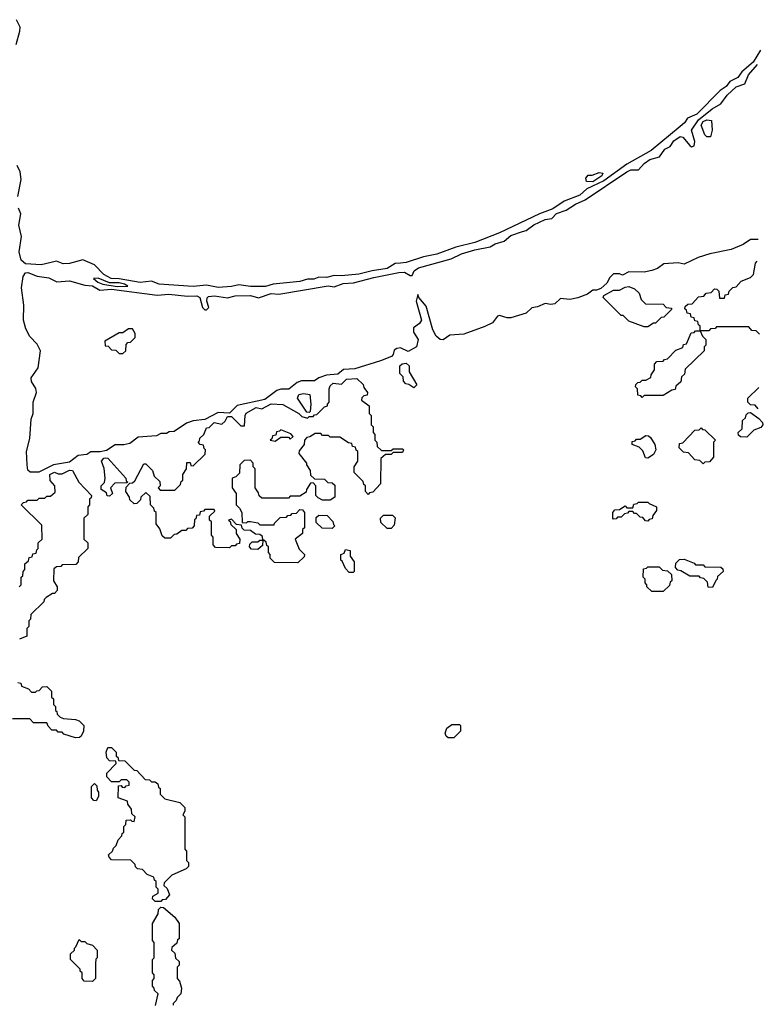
# Model space of a CAD drawing. Extents: x 2889633 to 3052318, y 540750 to 918690.
# Tile 209 of 256: x 2930942 to 2934815, y 732260 to 737435. Entities that reach past the tile are written whole.
import ezdxf

# ---------------------------------------------------------------- set-up
doc = ezdxf.new("R2010")
doc.units = 0

msp = doc.modelspace()

# ---------------------------------------------------------------- linework, layer by layer
at = {"layer": '0CON02XD'}
for points in [[(2930923.3, 737305), (2930943.8, 737375), (2930944, 737395), (2930926.2, 737435)], [(2934836.2, 737275), (2934798.9, 737211.1), (2934739.1, 737160.9), (2934718.1, 737131.9), (2934675, 737110), (2934655.9, 737084.1), (2934625, 737063.3), (2934501.7, 736938.3), (2934452.9, 736917.1), (2934437.4, 736892.6), (2934415, 736872.9), (2934261.8, 736748.2), (2934133.8, 736675), (2934012.5, 736587.5), (2933924.5, 736545.5), (2933887.4, 736512.6), (2933805, 736481.2), (2933745, 736440.8), (2933675, 736414.2), (2933465, 736315.6), (2933335.6, 736264.5), (2933235, 736238.6), (2933135, 736202.2), (2933065, 736189.4), (2932975, 736158.9), (2932945, 736155.6), (2932917, 736153), (2932875, 736126.9), (2932795, 736115.6), (2932725, 736097.8), (2932635, 736088.1), (2932595, 736090), (2932555, 736079.4), (2932515, 736082.5), (2932489.3, 736070.7), (2932455, 736071.4), (2932415, 736058.6), (2932275, 736044.3), (2932235, 736032.2), (2932155, 736032.9), (2932095, 736040.8), (2932055, 736031.9), (2931985, 736027.8), (2931925, 736040), (2931855, 736032.9), (2931675, 736044.5), (2931635, 736060), (2931575, 736054.5), (2931465, 736073.5), (2931422.5, 736075), (2931385, 736095.8), (2931336.1, 736146.1), (2931275, 736172.5), (2931205, 736153.8), (2931171.7, 736151.7), (2931135, 736166.7), (2931108.3, 736158.3), (2931055, 736146.2), (2930972.7, 736152.7), (2930950.5, 736170.5), (2930939.2, 736215), (2930952.5, 736295), (2930938.1, 736355), (2930947.5, 736415), (2930936, 736445)], [(2934111.7, 736091.7), (2934095, 736100), (2934065, 736100), (2934045, 736080), (2934029.3, 736050.7), (2933997.5, 736022.5), (2933975, 736013.3), (2933955, 736013.3), (2933927.5, 735992.5), (2933877.3, 735972.7), (2933835, 735963.8), (2933785, 735968.8), (2933755, 735941.2), (2933735, 735938), (2933705, 735943.3), (2933663.9, 735926.1), (2933635, 735921.2), (2933605, 735892), (2933525, 735867.5), (2933505, 735867.5), (2933465, 735880), (2933454.1, 735875.9), (2933427.5, 735842.5), (2933387.9, 735822.1), (2933277.9, 735782.1), (2933203.6, 735776.4), (2933168.3, 735751.7), (2933153.3, 735755), (2933131.7, 735771.7), (2933114, 735805), (2933079.5, 735929.6), (2933040, 735975), (2933035, 735990), (2933026.7, 735955), (2933054.2, 735855), (2933045, 735838.8), (2933012.5, 735815), (2933013, 735793), (2933036.7, 735755), (2933028.8, 735715), (2932985, 735691.4), (2932945, 735710), (2932925, 735707.5), (2932911.2, 735698.8), (2932906.2, 735675), (2932896.7, 735665), (2932838.7, 735641.3), (2932705, 735600.8), (2932645, 735596.2), (2932615, 735572), (2932555, 735566.2), (2932515, 735553.3), (2932492.3, 735537.7), (2932423.6, 735536.4), (2932401.7, 735528.3), (2932357.7, 735492.3), (2932315, 735493.8), (2932294.1, 735485.9), (2932230.8, 735439.2), (2932085, 735406.7), (2932045, 735367.5), (2931985, 735370), (2931916.2, 735333.8), (2931853.9, 735326.1), (2931820, 735315), (2931755, 735270), (2931728.3, 735268.3), (2931715, 735260), (2931685, 735260), (2931661.7, 735248.3), (2931565, 735240), (2931521.7, 735208.3), (2931489.5, 735200.4), (2931445, 735200), (2931399.3, 735170.7), (2931365, 735163.3), (2931317, 735163), (2931295, 735150), (2931250, 735145), (2931205, 735110), (2931120, 735095), (2931042.5, 735057.5), (2930997.3, 735057.3), (2930985, 735067.5), (2930982, 735095), (2930978.8, 735165), (2930996.1, 735233.9), (2931002.5, 735335), (2931012.5, 735365), (2931012.5, 735425), (2931030, 735475), (2931027, 735497), (2931003.6, 735533.6), (2931003, 735553), (2931040, 735605), (2931052.5, 735695), (2931035, 735730), (2930995, 735770), (2930975, 735810), (2930962, 735855), (2930963.3, 735935), (2930951.2, 736025), (2930960, 736085), (2930972.5, 736105), (2930985, 736106.7), (2931035, 736086.7), (2931095, 736078.8), (2931137, 736057), (2931205, 736062), (2931285, 736040), (2931325, 736035.7), (2931363.3, 736013.3), (2931425, 736018.8), (2931665, 735986.9), (2931726.9, 735993.1), (2931825, 735982), (2931873, 735983), (2931888.8, 735975), (2931903, 735923), (2931915, 735910), (2931925, 735910), (2931937, 735923), (2931926.2, 735956.2), (2931927.7, 735972.3), (2931935, 735980), (2931967, 735983), (2932035, 735974), (2932075, 735983.1), (2932155, 735985.7), (2932197.7, 735972.3), (2932265, 735995.6), (2932305, 735992.5), (2932564.5, 736035.5), (2932595, 736030.8), (2932642.4, 736047.6), (2932697.6, 736052.4), (2932805, 736080.6), (2932935, 736105.7), (2932965, 736107.5), (2932995, 736090), (2933005, 736090), (2933015.8, 736115), (2933038.9, 736131.1), (2933211.3, 736178.7), (2933265, 736204.5), (2933335, 736225.7), (2933415, 736241.2), (2933442.3, 736257.7), (2933489.7, 736270.3), (2933525, 736300.8), (2933585, 736321.2), (2933605, 736326.2), (2933645, 736357.5), (2933705, 736384), (2933739.2, 736390.8), (2933764.3, 736415.7), (2933815.7, 736434.3), (2933864.5, 736465.5), (2933915, 736487.5), (2934135, 736636), (2934155, 736645.8), (2934195, 736646.7), (2934225, 736680), (2934255, 736700), (2934306.1, 736713.9), (2934333.3, 736755), (2934361.7, 736768.3), (2934381.7, 736798.3), (2934415, 736821.2), (2934428.3, 736818.3), (2934465, 736773.3), (2934475, 736766.7), (2934488, 736772), (2934492, 736795), (2934474, 736855), (2934511.4, 736908.6), (2934583.1, 736966.9), (2934627.7, 736992.3), (2934661.5, 737038.5), (2934708.7, 737081.3), (2934755, 737097.5), (2934774, 737145), (2934821.3, 737198.7)], [(2934575, 736820), (2934555, 736820), (2934545, 736830), (2934525, 736880), (2934535, 736900), (2934555, 736908.8), (2934580, 736905), (2934582.5, 736855), (2934575, 736820)], [(2930932.9, 736505), (2930949.2, 736595), (2930944, 736635), (2930928.3, 736668.3)], [(2933955, 736582), (2933922.5, 736585), (2933918.3, 736601.7), (2933931.7, 736618.3), (2933951.7, 736618.3), (2933988.3, 736631.7), (2934008.3, 736628.3), (2934002.5, 736615), (2933955, 736582)], [(2934825, 736280), (2934785, 736280), (2934746.2, 736253.8), (2934682.3, 736227.7), (2934570, 736205), (2934510, 736185), (2934435, 736150), (2934405, 736157.5), (2934328.3, 736151.7), (2934295, 736127.5), (2934265, 736116.7), (2934225, 736107.5), (2934145, 736110), (2934111.7, 736091.7)], [(2934831.7, 735781.7), (2934815, 735800), (2934791.7, 735801.7), (2934775, 735820), (2934605, 735820), (2934598.3, 735811.7), (2934575, 735810), (2934565, 735800), (2934520, 735800), (2934531.7, 735771.7), (2934550, 735755), (2934550, 735725), (2934540, 735715), (2934540, 735695), (2934441.7, 735598.3), (2934438.3, 735571.7), (2934421.7, 735558.3), (2934418.3, 735531.7), (2934391.7, 735508.3), (2934388.3, 735491.7), (2934371.7, 735488.3), (2934325, 735460), (2934225, 735460), (2934215, 735450), (2934208.3, 735458.3), (2934191.7, 735461.7), (2934190, 735495), (2934180, 735505), (2934181.7, 735518.3), (2934191.7, 735528.3), (2934205, 735530), (2934215, 735540), (2934235, 735540), (2934260, 735555), (2934261.7, 735568.3), (2934280, 735595), (2934280, 735625), (2934291.7, 735638.3), (2934325, 735640), (2934331.7, 735648.3), (2934348.3, 735651.7), (2934391.7, 735698.3), (2934428.3, 735711.7), (2934431.7, 735728.3), (2934448.3, 735731.7), (2934471.7, 735788.3), (2934488.3, 735791.7), (2934495, 735800), (2934520, 735800), (2934520, 735825), (2934511.7, 735831.7), (2934508.3, 735848.3), (2934491.7, 735851.7), (2934488.3, 735868.3), (2934471.7, 735871.7), (2934468.3, 735888.3), (2934451.7, 735891.7), (2934448.3, 735908.3), (2934440, 735915), (2934441.7, 735928.3), (2934455, 735940), (2934478.3, 735941.7), (2934511.7, 735978.3), (2934538.3, 735981.7), (2934551.7, 735998.3), (2934578.3, 736001.7), (2934595, 736020), (2934608.3, 736018.3), (2934618.3, 736008.3), (2934621.7, 735971.7), (2934648.3, 735971.7), (2934651.7, 735988.3), (2934668.3, 735991.7), (2934671.7, 736008.3), (2934691.7, 736028.3), (2934708.3, 736031.7), (2934735, 736060), (2934785, 736080), (2934800, 736095), (2934810, 736155), (2934820, 736165)], [(2931455, 736032.2), (2931505, 736034), (2931510, 736035), (2931492.5, 736045), (2931465, 736052.5), (2931415, 736052.5), (2931355, 736076.7), (2931330, 736075), (2931352.5, 736055), (2931380, 736045), (2931455, 736032.2)], [(2934245, 735820), (2934225, 735820), (2934145, 735850), (2934115, 735880), (2934105, 735880), (2934017, 735967), (2934010, 735975), (2934012.5, 735985), (2934065, 736013.3), (2934096.4, 736013.6), (2934125, 736030), (2934145, 736032.5), (2934175, 736020), (2934198.3, 735998.3), (2934210, 735965), (2934231.7, 735941.7), (2934325, 735940), (2934341.7, 735921.7), (2934368.3, 735918.3), (2934368.3, 735911.7), (2934328.3, 735871.7), (2934315, 735870), (2934285, 735840), (2934275, 735840), (2934245, 735820)], [(2931485, 735680), (2931500, 735695), (2931501.7, 735728.3), (2931511.7, 735738.3), (2931525, 735740), (2931550, 735765), (2931550, 735785), (2931535, 735810), (2931515, 735810), (2931485, 735790), (2931465, 735790), (2931390, 735745), (2931391.7, 735721.7), (2931408.3, 735718.3), (2931425, 735700), (2931448.3, 735698.3), (2931465, 735680), (2931485, 735680)], [(2933015, 735500), (2932988.3, 735518.3), (2932971.7, 735521.7), (2932960, 735535), (2932958.3, 735558.3), (2932940, 735575), (2932940, 735615), (2932953, 735627), (2932975, 735630), (2932990, 735615), (2932990, 735585), (2933030, 735515), (2933015, 735500)], [(2932405, 734580), (2932281.7, 734581.7), (2932260, 734605), (2932260, 734625), (2932250, 734635), (2932250, 734665), (2932241.7, 734671.7), (2932238.3, 734688.3), (2932225, 734700), (2932220, 734700), (2932218.3, 734671.7), (2932195, 734650), (2932161.7, 734651.7), (2932150, 734665), (2932151.7, 734678.3), (2932165, 734690), (2932195, 734690), (2932205, 734700), (2932220, 734700), (2932218.3, 734718.3), (2932205, 734730), (2932181.7, 734731.7), (2932155, 734750), (2932121.7, 734751.7), (2932111.7, 734761.7), (2932108.3, 734778.3), (2932081.7, 734781.7), (2932055, 734810), (2932040, 734805), (2932048.3, 734798.3), (2932051.7, 734781.7), (2932080, 734755), (2932080, 734735), (2932100, 734705), (2932098.3, 734681.7), (2932081.7, 734678.3), (2932075, 734670), (2932055, 734670), (2932045, 734660), (2931971.7, 734661.7), (2931960, 734675), (2931960, 734715), (2931950, 734725), (2931950, 734795), (2931940, 734805), (2931940, 734825), (2931968.3, 734851.7), (2931965, 734860), (2931915, 734860), (2931908.3, 734851.7), (2931891.7, 734848.3), (2931888.3, 734831.7), (2931871.7, 734828.3), (2931868.3, 734811.7), (2931861.7, 734808.3), (2931860, 734775), (2931848.3, 734761.7), (2931825, 734760), (2931815, 734750), (2931795, 734750), (2931768.3, 734731.7), (2931755, 734730), (2931735, 734710), (2931705, 734710), (2931691.7, 734721.7), (2931678.3, 734758.3), (2931660, 734785), (2931660, 734845), (2931651.7, 734851.7), (2931648.3, 734868.3), (2931630, 734885), (2931628.3, 734928.3), (2931605, 734950), (2931580, 734925), (2931578.3, 734911.7), (2931558.3, 734891.7), (2931545, 734890), (2931521.7, 734911.7), (2931520, 734925), (2931500, 734955), (2931501.7, 734978.3), (2931521.7, 734998.3), (2931535, 735000), (2931548.3, 735011.7), (2931595, 735100), (2931605, 735100), (2931640, 735065), (2931650, 735035), (2931678.3, 735008.3), (2931680, 734985), (2931670, 734975), (2931681.7, 734961.7), (2931758.3, 734961.7), (2931788.3, 734991.7), (2931791.7, 735008.3), (2931800, 735015), (2931800, 735045), (2931820, 735075), (2931821.7, 735108.3), (2931838.3, 735108.3), (2931841.7, 735091.7), (2931855, 735090), (2931918.3, 735151.7), (2931920, 735175), (2931911.7, 735181.7), (2931908.3, 735198.3), (2931891.7, 735201.7), (2931880, 735215), (2931888.3, 735221.7), (2931890, 735235), (2931910, 735255), (2931925, 735290), (2931938.3, 735291.7), (2931965, 735317.5), (2932005, 735310), (2932022.5, 735325), (2932035, 735350), (2932055, 735350), (2932105, 735300), (2932125, 735300), (2932127.5, 735355), (2932133.6, 735366.4), (2932185, 735397.5), (2932215, 735390), (2932265, 735416.7), (2932325, 735412.5), (2932410, 735365), (2932425, 735350), (2932455, 735340), (2932465, 735350), (2932485, 735350), (2932491.7, 735358.3), (2932505, 735360), (2932545, 735400), (2932560, 735405), (2932560, 735415), (2932570, 735425), (2932570, 735495), (2932575, 735510), (2932590, 735525), (2932635, 735520), (2932660, 735545), (2932715, 735550), (2932748.3, 735518.3), (2932751.7, 735501.7), (2932770, 735475), (2932768.3, 735461.7), (2932751.7, 735458.3), (2932741.7, 735448.3), (2932740, 735435), (2932780, 735405), (2932780, 735365), (2932790, 735355), (2932790, 735305), (2932800, 735295), (2932800, 735265), (2932810, 735255), (2932810, 735225), (2932820, 735215), (2932821.7, 735191.7), (2932845, 735170), (2932895, 735170), (2932905, 735180), (2932955, 735180), (2932960, 735175), (2932955, 735160), (2932905, 735160), (2932895, 735150), (2932865, 735150), (2932841.7, 735128.3), (2932840, 734995), (2932798.3, 734951.7), (2932781.7, 734948.3), (2932775, 734940), (2932760, 734955), (2932760, 734985), (2932751.7, 734991.7), (2932748.3, 735008.3), (2932700, 735055), (2932700, 735085), (2932720, 735115), (2932720, 735165), (2932711.7, 735171.7), (2932708.3, 735188.3), (2932691.7, 735191.7), (2932688.3, 735208.3), (2932671.7, 735211.7), (2932625, 735240), (2932575, 735240), (2932565, 735250), (2932535, 735250), (2932525, 735260), (2932495, 735260), (2932468.3, 735241.7), (2932451.7, 735238.3), (2932440, 735225), (2932438.3, 735201.7), (2932411.7, 735168.3), (2932410, 735155), (2932450, 735105), (2932450, 735095), (2932470, 735065), (2932471.7, 735041.7), (2932491.7, 735021.7), (2932545, 735020), (2932561.7, 735001.7), (2932585, 735000), (2932598.3, 734988.3), (2932600, 734925), (2932575, 734910), (2932535, 734910), (2932511.7, 734921.7), (2932500, 734935), (2932500, 734985), (2932485, 735000), (2932471.7, 734998.3), (2932450, 734965), (2932448.3, 734951.7), (2932415, 734930), (2932365, 734930), (2932355, 734920), (2932215, 734920), (2932201.7, 734931.7), (2932198.3, 734948.3), (2932180, 734975), (2932180, 735075), (2932170, 735085), (2932170, 735105), (2932155, 735120), (2932121.7, 735118.3), (2932100, 735095), (2932098.3, 735051.7), (2932078.3, 735031.7), (2932060, 735025), (2932060, 734975), (2932080, 734945), (2932080, 734885), (2932098.3, 734868.3), (2932110, 734845), (2932111.7, 734791.7), (2932135, 734790), (2932142.5, 734797.5), (2932155, 734797.5), (2932195, 734790), (2932205, 734780), (2932280, 734780), (2932281.7, 734788.3), (2932311.7, 734818.3), (2932345, 734820), (2932351.7, 734828.3), (2932368.3, 734831.7), (2932375, 734840), (2932398.3, 734841.7), (2932415, 734860), (2932428.3, 734858.3), (2932440, 734845), (2932440, 734765), (2932430, 734755), (2932430, 734735), (2932390, 734705), (2932411.7, 734651.7), (2932440, 734625), (2932438.3, 734611.7), (2932405, 734580)], [(2934825, 735390), (2934808.3, 735408.3), (2934785, 735410), (2934770, 735425), (2934770, 735445), (2934828.3, 735501.7)], [(2932465, 735370), (2932451.7, 735371.7), (2932403.3, 735445), (2932410, 735465), (2932435, 735470), (2932467.5, 735465), (2932472.5, 735415), (2932470, 735375), (2932465, 735370)], [(2934765, 735240), (2934731.7, 735241.7), (2934721.7, 735251.7), (2934720, 735265), (2934740, 735285), (2934741.7, 735328.3), (2934758.3, 735341.7), (2934761.7, 735358.3), (2934771.7, 735368.3), (2934785, 735370), (2934828.3, 735338.3), (2934848.3, 735318.3), (2934850, 735305), (2934838.3, 735291.7), (2934801.7, 735278.3), (2934765, 735240)], [(2932285, 735220), (2932315, 735240), (2932355, 735240), (2932365, 735230), (2932380, 735245), (2932368.3, 735258.3), (2932315, 735280), (2932308.3, 735271.7), (2932291.7, 735268.3), (2932288.3, 735251.7), (2932271.7, 735248.3), (2932268.3, 735231.7), (2932260, 735225), (2932285, 735220)], [(2934535, 735100), (2934518.3, 735118.3), (2934491.7, 735121.7), (2934458.3, 735158.3), (2934431.7, 735161.7), (2934410, 735185), (2934411.7, 735208.3), (2934428.3, 735211.7), (2934491.7, 735278.3), (2934515, 735280), (2934525, 735290), (2934531.7, 735281.7), (2934545, 735280), (2934600, 735225), (2934590, 735215), (2934590, 735135), (2934568.3, 735111.7), (2934545, 735110), (2934535, 735100)], [(2934245, 735130), (2934231.7, 735131.7), (2934218.3, 735168.3), (2934198.3, 735188.3), (2934161.7, 735201.7), (2934161.7, 735218.3), (2934178.3, 735221.7), (2934185, 735230), (2934205, 735230), (2934235, 735250), (2934248.3, 735248.3), (2934258.3, 735238.3), (2934281.7, 735201.7), (2934287.5, 735175), (2934275, 735150), (2934245, 735130)], [(2931415, 734930), (2931401.7, 734931.7), (2931398.3, 734948.3), (2931370, 734965), (2931370, 734985), (2931388.3, 735001.7), (2931392.5, 735025), (2931386.4, 735076.4), (2931372.5, 735115), (2931385, 735130), (2931395, 735132.5), (2931405, 735130), (2931500, 735025), (2931501.7, 735011.7), (2931510, 735005), (2931505, 735000), (2931441.7, 734998.3), (2931420, 734975), (2931430, 734945), (2931415, 734930)], [(2930940, 734455), (2930950, 734465), (2930950, 734505), (2930958.3, 734511.7), (2930960, 734535), (2930970, 734545), (2930970, 734575), (2930988.3, 734591.7), (2930991.7, 734608.3), (2931008.3, 734611.7), (2931011.7, 734628.3), (2931028.3, 734631.7), (2931031.7, 734648.3), (2931040, 734655), (2931040, 734685), (2931060, 734705), (2931058.3, 734778.3), (2930950, 734885), (2930961.7, 734898.3), (2930978.3, 734901.7), (2930985, 734910), (2931035, 734910), (2931045, 734920), (2931075, 734920), (2931085, 734930), (2931105, 734930), (2931128.3, 734951.7), (2931127.5, 734985), (2931103, 735013), (2931100, 735045), (2931125, 735057.5), (2931145, 735047.5), (2931165, 735047.5), (2931205, 735067.5), (2931220, 735065), (2931253.6, 735003.6), (2931320, 734935), (2931318.3, 734921.7), (2931310, 734915), (2931310, 734885), (2931300, 734875), (2931300, 734835), (2931280, 734815), (2931280, 734705), (2931300, 734685), (2931300, 734655), (2931251.7, 734608.3), (2931250, 734585), (2931238.3, 734571.7), (2931165, 734570), (2931158.3, 734561.7), (2931135, 734560), (2931121.7, 734548.3), (2931120, 734485), (2931140, 734455), (2931140, 734435), (2931125, 734420), (2931115, 734420), (2931081.7, 734398.3), (2931071.7, 734388.3), (2931070, 734375), (2931001.7, 734308.3), (2931000, 734285), (2930990, 734275), (2930990, 734245), (2930980, 734235), (2930980, 734195), (2930941.7, 734178.3)], [(2934245, 734800), (2934231.7, 734801.7), (2934218.3, 734818.3), (2934205, 734820), (2934185, 734840), (2934175, 734840), (2934165, 734850), (2934145, 734850), (2934138.3, 734841.7), (2934121.7, 734838.3), (2934105, 734820), (2934085, 734820), (2934078.3, 734811.7), (2934065, 734810), (2934060, 734815), (2934060, 734845), (2934071.7, 734858.3), (2934095, 734860), (2934125, 734880), (2934135, 734870), (2934165, 734870), (2934171.7, 734888.3), (2934188.3, 734891.7), (2934195, 734900), (2934245, 734900), (2934251.7, 734891.7), (2934290, 734875), (2934290, 734855), (2934271.7, 734828.3), (2934268.3, 734811.7), (2934251.7, 734808.3), (2934245, 734800)], [(2932585, 734760), (2932531.7, 734761.7), (2932501.7, 734791.7), (2932501.7, 734818.3), (2932515, 734830), (2932558.3, 734828.3), (2932588.3, 734798.3), (2932591.7, 734781.7), (2932600, 734775), (2932585, 734760)], [(2932895, 734760), (2932875, 734760), (2932841.7, 734791.7), (2932840, 734815), (2932855, 734830), (2932901.7, 734831.7), (2932917, 734817), (2932911.7, 734778.3), (2932895, 734760)], [(2932695, 734530), (2932675, 734530), (2932655, 734550), (2932638.3, 734588.3), (2932630, 734595), (2932630, 734625), (2932648.3, 734631.7), (2932655, 734650), (2932680, 734645), (2932680, 734615), (2932700, 734585), (2932700, 734535), (2932695, 734530)], [(2934585, 734450), (2934561.7, 734451.7), (2934558.3, 734478.3), (2934538.3, 734498.3), (2934521.7, 734501.7), (2934515, 734510), (2934465, 734510), (2934418.3, 734538.3), (2934401.7, 734541.7), (2934390, 734555), (2934391.7, 734578.3), (2934411.7, 734598.3), (2934435, 734600), (2934488.3, 734578.3), (2934495, 734570), (2934535, 734570), (2934545, 734560), (2934628.3, 734558.3), (2934638.3, 734548.3), (2934640, 734535), (2934611.7, 734508.3), (2934610, 734495), (2934601.7, 734488.3), (2934585, 734450)], [(2934325, 734430), (2934265, 734430), (2934240, 734455), (2934240, 734465), (2934230, 734475), (2934230, 734495), (2934220, 734505), (2934221.7, 734548.3), (2934238.3, 734551.7), (2934245, 734560), (2934305, 734560), (2934321.7, 734541.7), (2934348.3, 734538.3), (2934368.3, 734518.3), (2934370, 734485), (2934361.7, 734478.3), (2934358.3, 734461.7), (2934325, 734430)], [(2930931.7, 733951.7), (2930948.3, 733948.3), (2930951.7, 733931.7), (2930988.3, 733918.3), (2931005, 733900), (2931025, 733900), (2931031.7, 733908.3), (2931045, 733910), (2931061.7, 733928.3), (2931085, 733930), (2931110, 733905), (2931110, 733875), (2931120, 733865), (2931120, 733835), (2931130, 733825), (2931130, 733805), (2931138.3, 733798.3), (2931140, 733785), (2931155, 733770), (2931173, 733763), (2931235, 733757.5), (2931255, 733750), (2931280, 733725), (2931277.5, 733695), (2931265, 733670), (2931257, 733663), (2931235, 733660), (2931175, 733680), (2931165, 733690), (2931145, 733690), (2931135, 733700), (2931111.7, 733701.7), (2931091.7, 733721.7), (2931085, 733740), (2931015, 733740), (2930995, 733760), (2930905, 733760)], [(2933225, 733660), (2933195, 733660), (2933185, 733670), (2933180, 733685), (2933188.3, 733711.7), (2933215, 733730), (2933255, 733730), (2933260, 733725), (2933260, 733695), (2933225, 733660)], [(2931685, 732800), (2931655, 732800), (2931640, 732815), (2931641.7, 732828.3), (2931670, 732845), (2931670, 732865), (2931660, 732875), (2931660, 732905), (2931651.7, 732911.7), (2931648.3, 732928.3), (2931611.7, 732941.7), (2931588.3, 732968.3), (2931561.7, 732971.7), (2931551.7, 732981.7), (2931550, 732995), (2931527, 733017), (2931425, 733020), (2931413, 733033), (2931410, 733045), (2931430, 733065), (2931435, 733080), (2931450, 733095), (2931460, 733125), (2931480, 733145), (2931481.7, 733158.3), (2931490, 733165), (2931490, 733195), (2931500, 733205), (2931501.7, 733228.3), (2931525, 733230), (2931531.7, 733221.7), (2931545, 733220), (2931550, 733245), (2931531.7, 733261.7), (2931530, 733285), (2931511.7, 733311.7), (2931508.3, 733328.3), (2931460, 733345), (2931461.7, 733408.3), (2931475, 733410), (2931481.7, 733401.7), (2931495, 733400), (2931501.7, 733408.3), (2931518.3, 733411.7), (2931518.3, 733428.3), (2931505, 733440), (2931475, 733440), (2931465, 733430), (2931425, 733430), (2931400, 733455), (2931400, 733475), (2931450, 733525), (2931448.3, 733538.3), (2931415, 733540), (2931400, 733555), (2931397.5, 733585), (2931405, 733610), (2931425, 733610), (2931450, 733585), (2931450, 733565), (2931458.3, 733558.3), (2931461.7, 733541.7), (2931495, 733540), (2931545, 733490), (2931558.3, 733488.3), (2931601.7, 733441.7), (2931625, 733440), (2931635, 733430), (2931655, 733430), (2931668.3, 733418.3), (2931671.7, 733401.7), (2931680, 733395), (2931680, 733365), (2931705, 733340), (2931785, 733320), (2931810, 733295), (2931810, 733275), (2931800, 733255), (2931810, 733245), (2931810, 733075), (2931820, 733065), (2931820, 733015), (2931830, 733005), (2931830, 732985), (2931818.3, 732971.7), (2931741.7, 732938.3), (2931701.7, 732898.3), (2931700, 732885), (2931718.3, 732868.3), (2931730, 732835), (2931708.3, 732811.7), (2931691.7, 732808.3), (2931685, 732800)], [(2931345, 733330), (2931331.7, 733331.7), (2931320, 733345), (2931320, 733405), (2931335, 733420), (2931348.3, 733408.3), (2931350, 733385), (2931357.5, 733375), (2931357, 733353), (2931345, 733330)], [(2931657, 732253), (2931670, 732315), (2931651.7, 732331.7), (2931650, 732345), (2931640, 732355), (2931640, 732385), (2931650, 732395), (2931650, 732415), (2931640, 732425), (2931640, 732495), (2931650, 732505), (2931650, 732585), (2931640, 732595), (2931640, 732685), (2931670, 732735), (2931671.7, 732758.3), (2931685, 732770), (2931698.3, 732768.3), (2931758.3, 732718.3), (2931780, 732685), (2931780, 732605), (2931771.7, 732598.3), (2931768.3, 732581.7), (2931741.7, 732558.3), (2931740, 732545), (2931758.3, 732528.3), (2931761.7, 732501.7), (2931780, 732485), (2931780, 732465), (2931770, 732455), (2931770, 732395), (2931781.7, 732381.7), (2931792.5, 732345), (2931790, 732315), (2931770, 732295), (2931765, 732280), (2931750, 732265), (2931750, 732255)], [(2931325, 732380), (2931281.7, 732381.7), (2931270, 732395), (2931270, 732425), (2931260, 732435), (2931260, 732445), (2931210, 732495), (2931210, 732525), (2931230, 732545), (2931230, 732555), (2931238.3, 732561.7), (2931255, 732600), (2931265, 732590), (2931285, 732590), (2931295, 732580), (2931325, 732570), (2931350, 732545), (2931350, 732505), (2931343, 732497), (2931340, 732475), (2931340, 732395), (2931325, 732380)]]:
    msp.add_lwpolyline(points, dxfattribs=at)

doc.saveas('drawing.dxf')
